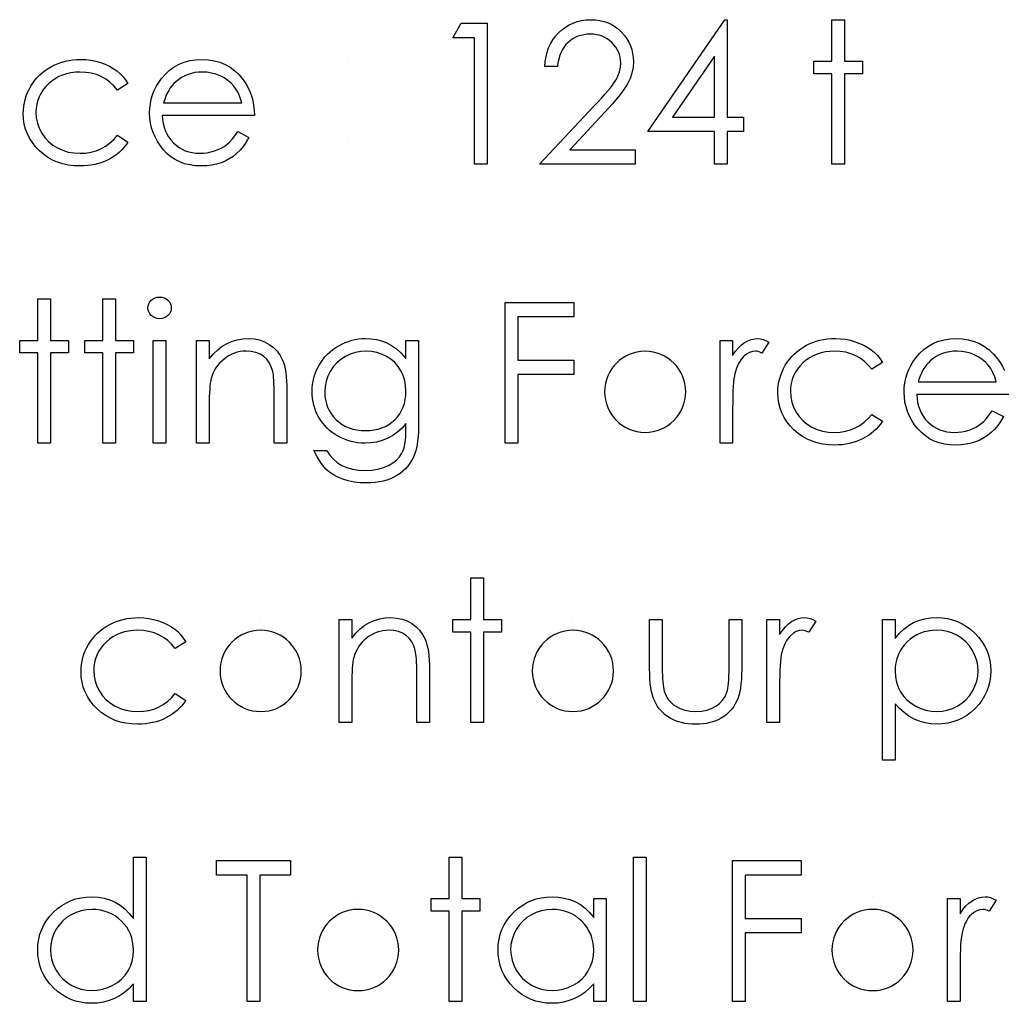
# Model space of a CAD drawing. Header units: inches. Extents: x 0.1 to 87.3, y 0.1 to 33.9.
# Tile 136 of 174: x 49.2 to 50.1, y 24.9 to 25.8. Entities that reach past the tile are written whole.
import ezdxf

# ---------------------------------------------------------------- set-up
doc = ezdxf.new("R2010")
doc.units = ezdxf.units.IN
doc.header["$MEASUREMENT"] = 0

msp = doc.modelspace()

# ---------------------------------------------------------------- linework, layer by layer
at = {"color": 7, "linetype": 'Continuous'}
for p, q in [((49.49916, 25.72549), (49.49916, 25.72549)), ((49.49916, 25.65177), (49.49916, 25.65177)), ((49.76363, 25.47778), (49.76363, 25.47778)), ((49.42228, 25.23008), (49.42228, 25.23008)), ((49.69953, 25.23008), (49.69953, 25.23008)), ((49.50882, 24.98238), (49.50882, 24.98238)), ((49.96555, 24.98238), (49.96555, 24.98238))]:
    msp.add_line(p, q, dxfattribs=at)
at = {"color": 7, "linetype": 'Continuous', "flags": 128}
for points in [[(49.60024, 25.75754), (49.62336, 25.75754), (49.62336, 25.75754), (49.62336, 25.63254), (49.62336, 25.63254), (49.61214, 25.63254), (49.61214, 25.63254), (49.61214, 25.74472), (49.61214, 25.74472), (49.59291, 25.74472), (49.59291, 25.74472), (49.60024, 25.75754)], [(49.68586, 25.71908), (49.67464, 25.71908), (49.67464, 25.71908), (49.67494, 25.72353), (49.67559, 25.72779), (49.67657, 25.73182), (49.67792, 25.73568), (49.6796, 25.73931), (49.68162, 25.74276), (49.684, 25.74599), (49.68673, 25.74902), (49.68971, 25.75178), (49.69289, 25.75416), (49.69622, 25.75616), (49.6997, 25.75781), (49.70338, 25.75909), (49.70722, 25.76002), (49.71122, 25.76057), (49.7154, 25.76074), (49.7154, 25.76074), (49.71951, 25.76057), (49.72344, 25.76004), (49.72715, 25.75919), (49.73068, 25.75799), (49.73398, 25.75641), (49.73709, 25.75451), (49.74002, 25.75228), (49.74272, 25.74967), (49.74518, 25.74684), (49.74728, 25.74389), (49.74908, 25.74081), (49.75056, 25.73763), (49.75169, 25.7343), (49.75251, 25.73084), (49.75299, 25.72729), (49.75316, 25.72358), (49.75316, 25.72358), (49.75284, 25.71837), (49.75186, 25.71334), (49.75026, 25.70848), (49.74798, 25.70378), (49.74653, 25.70137), (49.74478, 25.69874), (49.74272, 25.69591), (49.74037, 25.69291), (49.73769, 25.68965), (49.73473, 25.68622), (49.73145, 25.68259), (49.72787, 25.67874), (49.72787, 25.67874), (49.6966, 25.64536), (49.6966, 25.64536), (49.75477, 25.64536), (49.75477, 25.64536), (49.75477, 25.63254), (49.75477, 25.63254), (49.66983, 25.63254), (49.66983, 25.63254), (49.71831, 25.68427), (49.71831, 25.68427), (49.72184, 25.68798), (49.72504, 25.69143), (49.72792, 25.69464), (49.73048, 25.69759), (49.73271, 25.70032), (49.73463, 25.70277), (49.73621, 25.705), (49.73749, 25.70698), (49.73944, 25.71074), (49.74084, 25.71459), (49.74167, 25.71852), (49.74195, 25.72258), (49.74195, 25.72258), (49.74182, 25.72514), (49.74144, 25.72759), (49.74084, 25.72994), (49.73999, 25.73222), (49.73887, 25.73443), (49.73751, 25.7365), (49.73594, 25.73851), (49.73408, 25.74043), (49.73205, 25.74219), (49.72993, 25.74371), (49.7277, 25.74499), (49.72534, 25.74604), (49.72287, 25.74687), (49.72031, 25.74745), (49.71763, 25.7478), (49.71483, 25.74792), (49.71483, 25.74792), (49.7119, 25.7478), (49.70909, 25.74745), (49.70641, 25.74684), (49.70386, 25.74602), (49.70143, 25.74497), (49.69913, 25.74366), (49.69695, 25.74211), (49.6949, 25.74033), (49.69302, 25.73836), (49.69136, 25.73618), (49.68991, 25.7338), (49.68866, 25.73125), (49.68763, 25.72849), (49.68683, 25.72554), (49.68623, 25.72241), (49.68586, 25.71908)], [(49.83422, 25.76074), (49.8365, 25.76074), (49.8365, 25.76074), (49.8365, 25.6742), (49.8365, 25.6742), (49.85092, 25.6742), (49.85092, 25.6742), (49.85092, 25.66138), (49.85092, 25.66138), (49.8365, 25.66138), (49.8365, 25.66138), (49.8365, 25.63254), (49.8365, 25.63254), (49.82528, 25.63254), (49.82528, 25.63254), (49.82528, 25.66138), (49.82528, 25.66138), (49.76598, 25.66138), (49.76598, 25.66138), (49.83422, 25.76074)], [(49.92945, 25.76074), (49.94066, 25.76074), (49.94066, 25.76074), (49.94066, 25.72388), (49.94066, 25.72388), (49.95669, 25.72388), (49.95669, 25.72388), (49.95669, 25.71267), (49.95669, 25.71267), (49.94066, 25.71267), (49.94066, 25.71267), (49.94066, 25.63254), (49.94066, 25.63254), (49.92945, 25.63254), (49.92945, 25.63254), (49.92945, 25.71267), (49.92945, 25.71267), (49.91342, 25.71267), (49.91342, 25.71267), (49.91342, 25.72388), (49.91342, 25.72388), (49.92945, 25.72388), (49.92945, 25.72388), (49.92945, 25.76074)], [(49.82528, 25.6742), (49.82528, 25.72849), (49.82528, 25.72849), (49.78802, 25.6742), (49.78802, 25.6742), (49.82528, 25.6742)], [(49.30445, 25.70408), (49.29506, 25.69824), (49.29506, 25.69824), (49.29188, 25.702), (49.28839, 25.70525), (49.28466, 25.70801), (49.28066, 25.71026), (49.27635, 25.71201), (49.27177, 25.71327), (49.26694, 25.71402), (49.2618, 25.71427), (49.2618, 25.71427), (49.2577, 25.71409), (49.25374, 25.71362), (49.24998, 25.71279), (49.2464, 25.71166), (49.243, 25.71019), (49.23977, 25.70838), (49.23671, 25.70628), (49.23383, 25.70383), (49.23123, 25.70115), (49.22897, 25.69832), (49.22705, 25.69536), (49.22549, 25.69226), (49.22427, 25.68903), (49.22342, 25.68565), (49.22289, 25.68212), (49.22271, 25.67846), (49.22271, 25.67846), (49.22304, 25.67368), (49.22399, 25.66905), (49.22559, 25.66454), (49.22782, 25.66018), (49.23063, 25.65615), (49.23391, 25.65257), (49.23764, 25.64949), (49.24187, 25.64689), (49.24648, 25.64481), (49.25134, 25.64333), (49.25647, 25.64245), (49.26188, 25.64215), (49.26188, 25.64215), (49.26684, 25.6424), (49.27157, 25.64315), (49.27605, 25.64441), (49.28033, 25.64616), (49.28436, 25.64841), (49.28814, 25.65117), (49.29173, 25.65442), (49.29506, 25.65818), (49.29506, 25.65818), (49.30445, 25.65202), (49.30445, 25.65202), (49.30274, 25.64959), (49.30089, 25.64729), (49.29889, 25.64513), (49.29676, 25.64313), (49.2945, 25.64125), (49.29208, 25.63952), (49.28952, 25.63792), (49.28684, 25.63647), (49.28404, 25.63517), (49.28113, 25.63404), (49.27815, 25.63309), (49.27505, 25.63231), (49.27187, 25.63171), (49.26856, 25.63129), (49.26518, 25.63101), (49.2617, 25.63093), (49.2617, 25.63093), (49.25639, 25.63113), (49.25134, 25.63179), (49.2465, 25.63284), (49.2419, 25.63431), (49.23751, 25.63622), (49.23336, 25.63855), (49.22945, 25.6413), (49.22577, 25.64448), (49.22241, 25.64796), (49.21953, 25.65164), (49.21708, 25.65547), (49.21508, 25.65951), (49.2135, 25.66374), (49.2124, 25.66812), (49.21172, 25.6727), (49.2115, 25.67746), (49.2115, 25.67746), (49.2116, 25.68069), (49.21192, 25.68387), (49.21242, 25.687), (49.21317, 25.69005), (49.2141, 25.69306), (49.21525, 25.69601), (49.21661, 25.69889), (49.21816, 25.70172), (49.21991, 25.70445), (49.22181, 25.70701), (49.22387, 25.70944), (49.2261, 25.71169), (49.22845, 25.71379), (49.23098, 25.71575), (49.23368, 25.71755), (49.23651, 25.7192), (49.23947, 25.72068), (49.24252, 25.72196), (49.24565, 25.72303), (49.24888, 25.72391), (49.25219, 25.72461), (49.25557, 25.72509), (49.25905, 25.72539), (49.26263, 25.72549), (49.26263, 25.72549), (49.26711, 25.72531), (49.27154, 25.72478), (49.27587, 25.72393), (49.28013, 25.72271), (49.28419, 25.7212), (49.28794, 25.7195), (49.29135, 25.71757), (49.29445, 25.71544), (49.29728, 25.71307), (49.29989, 25.71039), (49.30229, 25.70738), (49.30445, 25.70408)], [(49.40185, 25.66138), (49.41182, 25.65615), (49.41182, 25.65615), (49.40936, 25.65197), (49.40673, 25.64821), (49.40393, 25.64486), (49.40092, 25.64195), (49.39774, 25.63942), (49.39439, 25.63722), (49.39081, 25.63532), (49.38705, 25.63374), (49.38307, 25.63251), (49.37884, 25.63164), (49.37436, 25.63111), (49.36962, 25.63093), (49.36962, 25.63093), (49.36437, 25.63116), (49.35941, 25.63184), (49.35475, 25.63296), (49.35037, 25.63454), (49.34631, 25.63657), (49.34253, 25.63905), (49.33903, 25.64198), (49.33585, 25.64536), (49.33299, 25.64901), (49.33051, 25.65279), (49.32843, 25.6567), (49.32673, 25.66073), (49.32538, 25.66486), (49.32443, 25.6691), (49.32388, 25.67348), (49.32368, 25.67796), (49.32368, 25.67796), (49.32385, 25.68217), (49.32433, 25.68627), (49.32515, 25.69025), (49.32631, 25.69414), (49.32778, 25.69789), (49.32959, 25.70152), (49.33174, 25.70505), (49.33419, 25.70846), (49.33419, 25.70846), (49.33767, 25.71244), (49.34143, 25.71592), (49.34546, 25.71883), (49.34979, 25.72123), (49.3544, 25.72308), (49.35928, 25.72443), (49.36444, 25.72521), (49.3699, 25.72549), (49.3699, 25.72549), (49.37551, 25.72521), (49.38084, 25.72436), (49.38588, 25.72296), (49.39061, 25.721), (49.39507, 25.71847), (49.39922, 25.71537), (49.4031, 25.71171), (49.40668, 25.70751), (49.40668, 25.70751), (49.40899, 25.70423), (49.41097, 25.70077), (49.41267, 25.69709), (49.41405, 25.69323), (49.41515, 25.68918), (49.41595, 25.68492), (49.41642, 25.68046), (49.41663, 25.67581), (49.41663, 25.67581), (49.33489, 25.67581), (49.33489, 25.67581), (49.33512, 25.6722), (49.33562, 25.66875), (49.33642, 25.66546), (49.33752, 25.66236), (49.33888, 25.65943), (49.34053, 25.65665), (49.34248, 25.65405), (49.34471, 25.65159), (49.34716, 25.64939), (49.34974, 25.64746), (49.35247, 25.64583), (49.35535, 25.64451), (49.35836, 25.64348), (49.36151, 25.64275), (49.36479, 25.6423), (49.36822, 25.64215), (49.36822, 25.64215), (49.37158, 25.64228), (49.37486, 25.64268), (49.37811, 25.64335), (49.38132, 25.64428), (49.3844, 25.64543), (49.38723, 25.64678), (49.38981, 25.64829), (49.39216, 25.64996), (49.39444, 25.65199), (49.39682, 25.6546), (49.3993, 25.6577), (49.40185, 25.66138)], [(49.40541, 25.68702), (49.40408, 25.69146), (49.40245, 25.69541), (49.40057, 25.69889), (49.39842, 25.7019), (49.39597, 25.70455), (49.39311, 25.70693), (49.38991, 25.70903), (49.38633, 25.71086), (49.38252, 25.71236), (49.37859, 25.71342), (49.37458, 25.71407), (49.37048, 25.71427), (49.37048, 25.71427), (49.36712, 25.71414), (49.36387, 25.71374), (49.36074, 25.71307), (49.35776, 25.71214), (49.35485, 25.71091), (49.3521, 25.70946), (49.34947, 25.70771), (49.34694, 25.7057), (49.34694, 25.7057), (49.34519, 25.70405), (49.34356, 25.7022), (49.34203, 25.70017), (49.34063, 25.69794), (49.33933, 25.69549), (49.33812, 25.69286), (49.33705, 25.69005), (49.33607, 25.68702), (49.33607, 25.68702), (49.40541, 25.68702)], [(49.22432, 25.51304), (49.23554, 25.51304), (49.23554, 25.51304), (49.23554, 25.47618), (49.23554, 25.47618), (49.25156, 25.47618), (49.25156, 25.47618), (49.25156, 25.46496), (49.25156, 25.46496), (49.23554, 25.46496), (49.23554, 25.46496), (49.23554, 25.38483), (49.23554, 25.38483), (49.22432, 25.38483), (49.22432, 25.38483), (49.22432, 25.46496), (49.22432, 25.46496), (49.20829, 25.46496), (49.20829, 25.46496), (49.20829, 25.47618), (49.20829, 25.47618), (49.22432, 25.47618), (49.22432, 25.47618), (49.22432, 25.51304)], [(49.28201, 25.51304), (49.29323, 25.51304), (49.29323, 25.51304), (49.29323, 25.47618), (49.29323, 25.47618), (49.30925, 25.47618), (49.30925, 25.47618), (49.30925, 25.46496), (49.30925, 25.46496), (49.29323, 25.46496), (49.29323, 25.46496), (49.29323, 25.38483), (49.29323, 25.38483), (49.28201, 25.38483), (49.28201, 25.38483), (49.28201, 25.46496), (49.28201, 25.46496), (49.26598, 25.46496), (49.26598, 25.46496), (49.26598, 25.47618), (49.26598, 25.47618), (49.28201, 25.47618), (49.28201, 25.47618), (49.28201, 25.51304)], [(49.33244, 25.51464), (49.33452, 25.51447), (49.33645, 25.51394), (49.33822, 25.51304), (49.33983, 25.51181), (49.34118, 25.51033), (49.34213, 25.50868), (49.34271, 25.5069), (49.34291, 25.50498), (49.34291, 25.50498), (49.34271, 25.5031), (49.34213, 25.50135), (49.34118, 25.49972), (49.33983, 25.49824), (49.33822, 25.49701), (49.33645, 25.49611), (49.33452, 25.49559), (49.33244, 25.49541), (49.33244, 25.49541), (49.33039, 25.49559), (49.32851, 25.49611), (49.32673, 25.49701), (49.32513, 25.49824), (49.3238, 25.49972), (49.32285, 25.50135), (49.32227, 25.5031), (49.32207, 25.50498), (49.32207, 25.50498), (49.32227, 25.5069), (49.32285, 25.50868), (49.3238, 25.51033), (49.32513, 25.51181), (49.32673, 25.51304), (49.32851, 25.51394), (49.33039, 25.51447), (49.33244, 25.51464)], [(49.63938, 25.50983), (49.70028, 25.50983), (49.70028, 25.50983), (49.70028, 25.49701), (49.70028, 25.49701), (49.6506, 25.49701), (49.6506, 25.49701), (49.6506, 25.45855), (49.6506, 25.45855), (49.70028, 25.45855), (49.70028, 25.45855), (49.70028, 25.44573), (49.70028, 25.44573), (49.6506, 25.44573), (49.6506, 25.44573), (49.6506, 25.38483), (49.6506, 25.38483), (49.63938, 25.38483), (49.63938, 25.38483), (49.63938, 25.50983)], [(49.32688, 25.47618), (49.3381, 25.47618), (49.3381, 25.47618), (49.3381, 25.38483), (49.3381, 25.38483), (49.32688, 25.38483), (49.32688, 25.38483), (49.32688, 25.47618)], [(49.36534, 25.47618), (49.37656, 25.47618), (49.37656, 25.47618), (49.37656, 25.4597), (49.37656, 25.4597), (49.38024, 25.46411), (49.3841, 25.46789), (49.38815, 25.471), (49.39241, 25.47348), (49.39684, 25.47535), (49.40148, 25.47671), (49.40631, 25.47751), (49.41132, 25.47778), (49.41132, 25.47778), (49.41637, 25.47746), (49.42113, 25.47651), (49.42559, 25.47488), (49.42975, 25.47262), (49.4335, 25.46982), (49.43676, 25.46656), (49.43946, 25.46286), (49.44164, 25.4587), (49.44254, 25.45637), (49.44332, 25.45372), (49.44397, 25.45079), (49.44452, 25.44753), (49.44492, 25.44398), (49.44522, 25.44012), (49.44542, 25.43594), (49.44547, 25.43148), (49.44547, 25.43148), (49.44547, 25.38483), (49.44547, 25.38483), (49.43425, 25.38483), (49.43425, 25.38483), (49.43425, 25.4278), (49.43425, 25.4278), (49.43423, 25.43153), (49.43418, 25.43494), (49.43408, 25.43802), (49.43393, 25.4408), (49.43373, 25.44323), (49.4335, 25.44533), (49.43323, 25.44713), (49.43293, 25.44859), (49.43293, 25.44859), (49.43165, 25.45279), (49.42987, 25.45645), (49.42762, 25.45953), (49.42489, 25.46206), (49.42168, 25.46404), (49.41803, 25.46544), (49.41392, 25.46629), (49.40936, 25.46656), (49.40936, 25.46656), (49.40666, 25.46646), (49.40403, 25.46614), (49.40145, 25.46559), (49.39897, 25.46484), (49.39654, 25.46384), (49.39419, 25.46266), (49.39191, 25.46123), (49.38971, 25.4596), (49.38763, 25.4578), (49.38575, 25.45592), (49.38405, 25.45392), (49.38252, 25.45182), (49.38119, 25.44961), (49.38004, 25.44731), (49.37906, 25.44488), (49.37829, 25.44238), (49.37829, 25.44238), (49.37789, 25.44052), (49.37754, 25.43832), (49.37724, 25.43579), (49.37699, 25.43289), (49.37681, 25.42966), (49.37666, 25.42607), (49.37659, 25.42214), (49.37656, 25.41786), (49.37656, 25.41786), (49.37656, 25.38483), (49.37656, 25.38483), (49.36534, 25.38483), (49.36534, 25.38483), (49.36534, 25.47618)], [(49.55124, 25.47618), (49.56246, 25.47618), (49.56246, 25.47618), (49.56246, 25.40369), (49.56246, 25.40369), (49.56241, 25.39906), (49.56226, 25.39475), (49.56198, 25.39077), (49.56163, 25.38711), (49.56116, 25.38376), (49.56058, 25.38075), (49.5599, 25.37805), (49.55913, 25.37567), (49.55913, 25.37567), (49.55788, 25.37261), (49.55642, 25.36976), (49.55477, 25.36708), (49.55289, 25.36458), (49.55079, 25.36225), (49.54851, 25.36009), (49.54601, 25.35812), (49.54328, 25.35634), (49.5404, 25.35476), (49.53737, 25.35338), (49.53419, 25.35221), (49.53086, 25.35128), (49.5274, 25.35053), (49.5238, 25.35), (49.52004, 25.34968), (49.51616, 25.34958), (49.51616, 25.34958), (49.5105, 25.34978), (49.50514, 25.35043), (49.50006, 25.35146), (49.49528, 25.35293), (49.49087, 25.35476), (49.48689, 25.35686), (49.48336, 25.35924), (49.48023, 25.36192), (49.47737, 25.36508), (49.47464, 25.36886), (49.47201, 25.37332), (49.46951, 25.37842), (49.46951, 25.37842), (49.48073, 25.37842), (49.48073, 25.37842), (49.48356, 25.37422), (49.48679, 25.37061), (49.49039, 25.36756), (49.49437, 25.3651), (49.49881, 25.36322), (49.50374, 25.36187), (49.50915, 25.36107), (49.51508, 25.3608), (49.51508, 25.3608), (49.52094, 25.36107), (49.52633, 25.36187), (49.53123, 25.36322), (49.53567, 25.3651), (49.53957, 25.36741), (49.54288, 25.36998), (49.54556, 25.37284), (49.54766, 25.37597), (49.54851, 25.37775), (49.54924, 25.37978), (49.54984, 25.38208), (49.55034, 25.38466), (49.55074, 25.38749), (49.55102, 25.39059), (49.55119, 25.39397), (49.55124, 25.3976), (49.55124, 25.3976), (49.55124, 25.40234), (49.55124, 25.40234), (49.54773, 25.39836), (49.54388, 25.39485), (49.53965, 25.39184), (49.53504, 25.38934), (49.53018, 25.38736), (49.52517, 25.38596), (49.52004, 25.38511), (49.51473, 25.38483), (49.51473, 25.38483), (49.5116, 25.38493), (49.50852, 25.38523), (49.50549, 25.38571), (49.50251, 25.38639), (49.49958, 25.38726), (49.4967, 25.38834), (49.49385, 25.38959), (49.49107, 25.39104), (49.48839, 25.39267), (49.48586, 25.39442), (49.48348, 25.3963), (49.48125, 25.39833), (49.4792, 25.40048), (49.4773, 25.40276), (49.47554, 25.40519), (49.47394, 25.40775), (49.47254, 25.4104), (49.47131, 25.41313), (49.47026, 25.41591), (49.46941, 25.41876), (49.46876, 25.42167), (49.46828, 25.42465), (49.46801, 25.4277), (49.46791, 25.43081), (49.46791, 25.43081), (49.46801, 25.43391), (49.46831, 25.43699), (49.46878, 25.44), (49.46948, 25.44295), (49.47036, 25.44586), (49.47144, 25.44871), (49.47271, 25.45149), (49.47419, 25.45424), (49.47584, 25.4569), (49.47765, 25.4594), (49.4796, 25.46176), (49.4817, 25.46399), (49.48396, 25.46606), (49.48636, 25.46799), (49.48892, 25.46979), (49.49162, 25.47145), (49.49442, 25.47292), (49.49725, 25.47423), (49.50013, 25.4753), (49.50304, 25.4762), (49.50599, 25.47688), (49.509, 25.47738), (49.51203, 25.47768), (49.51508, 25.47778), (49.51508, 25.47778), (49.52012, 25.47753), (49.52497, 25.47681), (49.52966, 25.4756), (49.53416, 25.4739), (49.53855, 25.4716), (49.54288, 25.46854), (49.54708, 25.46474), (49.55124, 25.4602), (49.55124, 25.4602), (49.55124, 25.47618)], [(49.83009, 25.47618), (49.8413, 25.47618), (49.8413, 25.47618), (49.8413, 25.46273), (49.8413, 25.46273), (49.84386, 25.46644), (49.84649, 25.46959), (49.84917, 25.47217), (49.85192, 25.47423), (49.85475, 25.47578), (49.85766, 25.47691), (49.86059, 25.47756), (49.86359, 25.47778), (49.86359, 25.47778), (49.86592, 25.47758), (49.86832, 25.47701), (49.8708, 25.47603), (49.87336, 25.47465), (49.87336, 25.47465), (49.8672, 25.46494), (49.8672, 25.46494), (49.86557, 25.46564), (49.86407, 25.46616), (49.86269, 25.46646), (49.86146, 25.46656), (49.86146, 25.46656), (49.85878, 25.46626), (49.85613, 25.46536), (49.85355, 25.46386), (49.851, 25.46176), (49.84977, 25.46048), (49.84862, 25.45903), (49.84756, 25.45742), (49.84656, 25.45565), (49.84564, 25.45369), (49.84479, 25.45159), (49.84401, 25.44931), (49.84331, 25.44688), (49.84331, 25.44688), (49.84283, 25.4447), (49.84243, 25.44203), (49.84208, 25.43885), (49.84181, 25.43516), (49.84158, 25.43101), (49.84143, 25.42635), (49.84133, 25.42119), (49.8413, 25.41553), (49.8413, 25.41553), (49.8413, 25.38483), (49.8413, 25.38483), (49.83009, 25.38483), (49.83009, 25.38483), (49.83009, 25.47618)], [(49.97432, 25.45637), (49.96493, 25.45054), (49.96493, 25.45054), (49.96175, 25.45429), (49.95827, 25.45755), (49.95454, 25.4603), (49.95053, 25.46256), (49.94622, 25.46431), (49.94164, 25.46556), (49.93681, 25.46631), (49.93167, 25.46656), (49.93167, 25.46656), (49.92757, 25.46639), (49.92361, 25.46591), (49.91986, 25.46509), (49.91627, 25.46396), (49.91287, 25.46248), (49.90964, 25.46068), (49.90658, 25.45858), (49.9037, 25.45612), (49.9011, 25.45344), (49.89885, 25.45061), (49.89692, 25.44766), (49.89537, 25.44455), (49.89414, 25.44132), (49.89329, 25.43794), (49.89276, 25.43441), (49.89259, 25.43076), (49.89259, 25.43076), (49.89291, 25.42597), (49.89386, 25.42134), (49.89547, 25.41683), (49.89769, 25.41248), (49.9005, 25.40845), (49.90378, 25.40487), (49.90751, 25.40179), (49.91174, 25.39918), (49.91635, 25.3971), (49.92121, 25.39563), (49.92634, 25.39475), (49.93175, 25.39445), (49.93175, 25.39445), (49.93671, 25.3947), (49.94144, 25.39545), (49.94592, 25.3967), (49.9502, 25.39846), (49.95424, 25.40071), (49.95802, 25.40346), (49.9616, 25.40672), (49.96493, 25.41047), (49.96493, 25.41047), (49.97432, 25.40431), (49.97432, 25.40431), (49.97261, 25.40189), (49.97076, 25.39958), (49.96876, 25.39743), (49.96663, 25.39543), (49.96438, 25.39355), (49.96195, 25.39182), (49.95939, 25.39022), (49.95671, 25.38876), (49.95391, 25.38746), (49.95101, 25.38634), (49.94803, 25.38538), (49.94492, 25.38461), (49.94174, 25.38401), (49.93843, 25.38358), (49.93505, 25.38331), (49.93157, 25.38323), (49.93157, 25.38323), (49.92627, 25.38343), (49.92121, 25.38408), (49.91637, 25.38513), (49.91177, 25.38661), (49.90739, 25.38851), (49.90323, 25.39084), (49.89932, 25.3936), (49.89564, 25.39678), (49.89229, 25.40026), (49.88941, 25.40394), (49.88695, 25.40777), (49.88495, 25.4118), (49.88337, 25.41603), (49.88227, 25.42042), (49.88159, 25.425), (49.88137, 25.42976), (49.88137, 25.42976), (49.88147, 25.43299), (49.88179, 25.43617), (49.8823, 25.4393), (49.88305, 25.44235), (49.88397, 25.44536), (49.88512, 25.44831), (49.88648, 25.45119), (49.88803, 25.45402), (49.88978, 25.45675), (49.89169, 25.4593), (49.89374, 25.46173), (49.89597, 25.46399), (49.89832, 25.46609), (49.90085, 25.46804), (49.90355, 25.46984), (49.90638, 25.4715), (49.90934, 25.47297), (49.91239, 25.47425), (49.91552, 25.47533), (49.91875, 25.4762), (49.92206, 25.47691), (49.92544, 25.47738), (49.92892, 25.47768), (49.9325, 25.47778), (49.9325, 25.47778), (49.93698, 25.47761), (49.94141, 25.47708), (49.94575, 25.47623), (49.95, 25.475), (49.95406, 25.4735), (49.95782, 25.4718), (49.96122, 25.46987), (49.96433, 25.46774), (49.96716, 25.46536), (49.96976, 25.46268), (49.97216, 25.45968), (49.97432, 25.45637)], [(50.07172, 25.41368), (50.08169, 25.40845), (50.08169, 25.40845), (50.07924, 25.40426), (50.07661, 25.40051), (50.0738, 25.39715), (50.0708, 25.39425), (50.06762, 25.39172), (50.06426, 25.38952), (50.06068, 25.38761), (50.05692, 25.38604), (50.05294, 25.38481), (50.04871, 25.38393), (50.04423, 25.38341), (50.0395, 25.38323), (50.0395, 25.38323), (50.03424, 25.38346), (50.02928, 25.38413), (50.02462, 25.38526), (50.02024, 25.38684), (50.01618, 25.38887), (50.0124, 25.39134), (50.0089, 25.39427), (50.00572, 25.39765), (50.00286, 25.40131), (50.00038, 25.40509), (49.99831, 25.409), (49.9966, 25.41303), (49.99525, 25.41716), (49.9943, 25.42139), (49.99375, 25.42577), (49.99355, 25.43026), (49.99355, 25.43026), (49.99372, 25.43446), (49.9942, 25.43857), (49.99503, 25.44255), (49.99618, 25.44643), (49.99765, 25.45019), (49.99946, 25.45382), (50.00161, 25.45735), (50.00406, 25.46076), (50.00406, 25.46076), (50.00755, 25.46474), (50.0113, 25.46822), (50.01533, 25.47112), (50.01966, 25.47353), (50.02427, 25.47538), (50.02916, 25.47673), (50.03431, 25.47751), (50.03977, 25.47778), (50.03977, 25.47778), (50.04538, 25.47751), (50.05071, 25.47666), (50.05575, 25.47525), (50.06048, 25.4733), (50.06494, 25.47077), (50.06909, 25.46767), (50.07298, 25.46401), (50.07656, 25.4598), (50.07656, 25.4598), (50.07886, 25.45652), (50.08084, 25.45307), (50.08254, 25.44939)], [(49.51598, 25.46656), (49.51108, 25.46626), (49.50634, 25.46536), (49.50181, 25.46389), (49.49743, 25.46178), (49.49337, 25.45918), (49.48979, 25.4561), (49.48666, 25.45257), (49.48398, 25.44859), (49.48185, 25.44428), (49.48035, 25.43982), (49.47943, 25.43516), (49.47913, 25.43036), (49.47913, 25.43036), (49.47928, 25.42673), (49.47975, 25.42325), (49.48055, 25.41991), (49.48165, 25.41678), (49.48306, 25.41378), (49.48478, 25.41095), (49.48684, 25.40827), (49.48919, 25.40577), (49.4918, 25.40349), (49.4946, 25.40151), (49.4976, 25.39986), (49.50076, 25.39848), (49.50412, 25.39743), (49.50767, 25.39665), (49.5114, 25.3962), (49.51531, 25.39605), (49.51531, 25.39605), (49.51926, 25.3962), (49.52302, 25.39665), (49.52658, 25.3974), (49.52993, 25.39846), (49.53309, 25.39981), (49.53604, 25.40149), (49.53882, 25.40344), (49.54137, 25.40569), (49.54368, 25.4082), (49.54568, 25.4109), (49.54738, 25.41378), (49.54879, 25.41683), (49.54986, 25.42009), (49.55061, 25.42355), (49.55109, 25.42718), (49.55124, 25.43101), (49.55124, 25.43101), (49.55097, 25.43599), (49.55011, 25.44067), (49.54869, 25.44511), (49.54671, 25.44924), (49.5442, 25.45304), (49.54122, 25.45642), (49.53779, 25.45938), (49.53386, 25.46191), (49.52963, 25.46394), (49.52525, 25.46541), (49.52069, 25.46626), (49.51598, 25.46656)], [(50.07528, 25.43932), (50.07395, 25.44375), (50.07232, 25.44771), (50.07045, 25.45119), (50.06829, 25.45419), (50.06584, 25.45685), (50.06298, 25.45923), (50.05978, 25.46133), (50.0562, 25.46316), (50.05239, 25.46466), (50.04846, 25.46571), (50.04445, 25.46636), (50.04035, 25.46656), (50.04035, 25.46656), (50.03699, 25.46644), (50.03374, 25.46604), (50.03061, 25.46536), (50.02763, 25.46444), (50.02472, 25.46321), (50.02197, 25.46176), (50.01934, 25.46), (50.01681, 25.458), (50.01681, 25.458), (50.01506, 25.45635), (50.01343, 25.4545), (50.0119, 25.45247), (50.0105, 25.45024), (50.0092, 25.44778), (50.008, 25.44516), (50.00692, 25.44235), (50.00594, 25.43932), (50.00594, 25.43932), (50.07528, 25.43932)], [(50.0865, 25.4281), (50.00477, 25.4281), (50.00477, 25.4281), (50.00499, 25.4245), (50.00549, 25.42104), (50.00629, 25.41776), (50.0074, 25.41466), (50.00875, 25.41173), (50.0104, 25.40895), (50.01235, 25.40634), (50.01458, 25.40389), (50.01704, 25.40169), (50.01961, 25.39976), (50.02234, 25.39813), (50.02522, 25.3968), (50.02823, 25.39578), (50.03138, 25.39505), (50.03466, 25.3946), (50.03809, 25.39445), (50.03809, 25.39445), (50.04145, 25.39457), (50.04473, 25.39497), (50.04799, 25.39565), (50.05119, 25.39658), (50.05427, 25.39773), (50.0571, 25.39908), (50.05968, 25.40058), (50.06203, 25.40226), (50.06431, 25.40429), (50.06669, 25.40689), (50.06917, 25.41), (50.07172, 25.41368)], [(49.60893, 25.26534), (49.62015, 25.26534), (49.62015, 25.26534), (49.62015, 25.22848), (49.62015, 25.22848), (49.63618, 25.22848), (49.63618, 25.22848), (49.63618, 25.21726), (49.63618, 25.21726), (49.62015, 25.21726), (49.62015, 25.21726), (49.62015, 25.13713), (49.62015, 25.13713), (49.60893, 25.13713), (49.60893, 25.13713), (49.60893, 25.21726), (49.60893, 25.21726), (49.59291, 25.21726), (49.59291, 25.21726), (49.59291, 25.22848), (49.59291, 25.22848), (49.60893, 25.22848), (49.60893, 25.22848), (49.60893, 25.26534)], [(49.35573, 25.20867), (49.34634, 25.20284), (49.34634, 25.20284), (49.34316, 25.20659), (49.33968, 25.20985), (49.33595, 25.2126), (49.33194, 25.21485), (49.32763, 25.21661), (49.32305, 25.21786), (49.31822, 25.21861), (49.31308, 25.21886), (49.31308, 25.21886), (49.30898, 25.21869), (49.30502, 25.21821), (49.30127, 25.21738), (49.29768, 25.21626), (49.29428, 25.21478), (49.29105, 25.21298), (49.28799, 25.21087), (49.28511, 25.20842), (49.28251, 25.20574), (49.28026, 25.20291), (49.27833, 25.19996), (49.27678, 25.19685), (49.27555, 25.19362), (49.2747, 25.19024), (49.27417, 25.18671), (49.274, 25.18305), (49.274, 25.18305), (49.27432, 25.17827), (49.27527, 25.17364), (49.27688, 25.16913), (49.27911, 25.16477), (49.28191, 25.16074), (49.28519, 25.15716), (49.28892, 25.15408), (49.29315, 25.15148), (49.29776, 25.1494), (49.30262, 25.14792), (49.30775, 25.14705), (49.31316, 25.14675), (49.31316, 25.14675), (49.31812, 25.147), (49.32285, 25.14775), (49.32733, 25.149), (49.33161, 25.15075), (49.33565, 25.15301), (49.33943, 25.15576), (49.34301, 25.15902), (49.34634, 25.16277), (49.34634, 25.16277), (49.35573, 25.15661), (49.35573, 25.15661), (49.35402, 25.15418), (49.35217, 25.15188), (49.35017, 25.14973), (49.34804, 25.14772), (49.34579, 25.14584), (49.34336, 25.14412), (49.3408, 25.14251), (49.33812, 25.14106), (49.33532, 25.13976), (49.33242, 25.13863), (49.32944, 25.13768), (49.32633, 25.1369), (49.32315, 25.1363), (49.31985, 25.13588), (49.31646, 25.1356), (49.31298, 25.13553), (49.31298, 25.13553), (49.30768, 25.13573), (49.30262, 25.13638), (49.29778, 25.13743), (49.29318, 25.13891), (49.2888, 25.14081), (49.28464, 25.14314), (49.28073, 25.14589), (49.27705, 25.14907), (49.2737, 25.15255), (49.27082, 25.15624), (49.26836, 25.16007), (49.26636, 25.1641), (49.26478, 25.16833), (49.26368, 25.17271), (49.263, 25.17729), (49.26278, 25.18205), (49.26278, 25.18205), (49.26288, 25.18528), (49.2632, 25.18846), (49.26371, 25.19159), (49.26446, 25.19465), (49.26538, 25.19765), (49.26653, 25.20061), (49.26789, 25.20349), (49.26944, 25.20632), (49.27119, 25.20905), (49.2731, 25.2116), (49.27515, 25.21403), (49.27738, 25.21628), (49.27973, 25.21839), (49.28226, 25.22034), (49.28496, 25.22214), (49.28779, 25.22379), (49.29075, 25.22527), (49.2938, 25.22655), (49.29693, 25.22763), (49.30016, 25.2285), (49.30347, 25.2292), (49.30685, 25.22968), (49.31033, 25.22998), (49.31391, 25.23008), (49.31391, 25.23008), (49.31839, 25.2299), (49.32282, 25.22938), (49.32716, 25.22853), (49.33141, 25.2273), (49.33547, 25.2258), (49.33923, 25.22409), (49.34263, 25.22217), (49.34574, 25.22004), (49.34857, 25.21766), (49.35117, 25.21498), (49.35357, 25.21198), (49.35573, 25.20867)], [(49.49195, 25.22848), (49.50316, 25.22848), (49.50316, 25.22848), (49.50316, 25.212), (49.50316, 25.212), (49.50684, 25.21641), (49.5107, 25.22019), (49.51476, 25.22329), (49.51901, 25.22577), (49.52345, 25.22765), (49.52808, 25.229), (49.53291, 25.2298), (49.53792, 25.23008), (49.53792, 25.23008), (49.54298, 25.22975), (49.54773, 25.2288), (49.55219, 25.22717), (49.55635, 25.22492), (49.5601, 25.22212), (49.56336, 25.21886), (49.56606, 25.21516), (49.56824, 25.211), (49.56914, 25.20867), (49.56992, 25.20602), (49.57057, 25.20309), (49.57112, 25.19983), (49.57152, 25.19627), (49.57182, 25.19242), (49.57202, 25.18824), (49.57207, 25.18378), (49.57207, 25.18378), (49.57207, 25.13713), (49.57207, 25.13713), (49.56086, 25.13713), (49.56086, 25.13713), (49.56086, 25.1801), (49.56086, 25.1801), (49.56083, 25.18383), (49.56078, 25.18724), (49.56068, 25.19032), (49.56053, 25.19309), (49.56033, 25.19552), (49.5601, 25.19763), (49.55983, 25.19943), (49.55953, 25.20088), (49.55953, 25.20088), (49.55825, 25.20509), (49.55647, 25.20874), (49.55422, 25.21182), (49.55149, 25.21435), (49.54829, 25.21633), (49.54463, 25.21773), (49.54052, 25.21859), (49.53597, 25.21886), (49.53597, 25.21886), (49.53326, 25.21876), (49.53063, 25.21844), (49.52805, 25.21788), (49.52557, 25.21713), (49.52315, 25.21613), (49.52079, 25.21495), (49.51851, 25.21353), (49.51631, 25.2119), (49.51423, 25.2101), (49.51235, 25.20822), (49.51065, 25.20622), (49.50912, 25.20411), (49.5078, 25.20191), (49.50664, 25.19961), (49.50567, 25.19718), (49.50489, 25.19467), (49.50489, 25.19467), (49.50449, 25.19282), (49.50414, 25.19062), (49.50384, 25.18809), (49.50359, 25.18518), (49.50341, 25.18195), (49.50326, 25.17837), (49.50319, 25.17444), (49.50316, 25.17016), (49.50316, 25.17016), (49.50316, 25.13713), (49.50316, 25.13713), (49.49195, 25.13713), (49.49195, 25.13713), (49.49195, 25.22848)], [(49.87175, 25.22848), (49.88297, 25.22848), (49.88297, 25.22848), (49.88297, 25.21503), (49.88297, 25.21503), (49.88553, 25.21874), (49.88815, 25.22189), (49.89083, 25.22447), (49.89359, 25.22652), (49.89642, 25.22808), (49.89932, 25.2292), (49.90225, 25.22985), (49.90526, 25.23008), (49.90526, 25.23008), (49.90759, 25.22988), (49.90999, 25.2293), (49.91247, 25.22833), (49.91502, 25.22695), (49.91502, 25.22695), (49.90886, 25.21723), (49.90886, 25.21723), (49.90724, 25.21793), (49.90573, 25.21846), (49.90436, 25.21876), (49.90313, 25.21886), (49.90313, 25.21886), (49.90045, 25.21856), (49.89779, 25.21766), (49.89522, 25.21616), (49.89266, 25.21405), (49.89143, 25.21278), (49.89028, 25.21132), (49.88923, 25.20972), (49.88823, 25.20794), (49.8873, 25.20599), (49.88645, 25.20389), (49.88568, 25.20161), (49.88497, 25.19918), (49.88497, 25.19918), (49.8845, 25.197), (49.8841, 25.19432), (49.88375, 25.19114), (49.88347, 25.18746), (49.88325, 25.1833), (49.8831, 25.17865), (49.883, 25.17349), (49.88297, 25.16783), (49.88297, 25.16783), (49.88297, 25.13713), (49.88297, 25.13713), (49.87175, 25.13713), (49.87175, 25.13713), (49.87175, 25.22848)], [(49.97432, 25.22848), (49.98554, 25.22848), (49.98554, 25.22848), (49.98554, 25.21157), (49.98554, 25.21157), (49.98922, 25.21608), (49.99315, 25.21991), (49.99735, 25.22312), (50.00184, 25.22565), (50.00659, 25.22757), (50.0116, 25.22898), (50.01689, 25.2298), (50.02244, 25.23008), (50.02244, 25.23008), (50.0273, 25.22985), (50.03201, 25.22923), (50.03652, 25.22815), (50.04085, 25.22662), (50.04501, 25.2247), (50.04896, 25.22232), (50.05277, 25.21951), (50.05637, 25.21628), (50.05968, 25.21275), (50.06253, 25.20902), (50.06496, 25.20514), (50.06694, 25.20108), (50.06849, 25.19683), (50.06959, 25.19242), (50.07025, 25.18781), (50.07047, 25.18305), (50.07047, 25.18305), (50.07025, 25.1782), (50.06959, 25.17351), (50.06852, 25.16903), (50.06699, 25.16472), (50.06501, 25.16059), (50.06261, 25.15666), (50.05978, 25.15293), (50.0565, 25.14937), (50.05292, 25.14612), (50.04916, 25.14332), (50.04521, 25.14094), (50.0411, 25.13898), (50.03679, 25.13748), (50.03231, 25.1364), (50.02763, 25.13575), (50.02279, 25.13553), (50.02279, 25.13553), (50.01736, 25.1358), (50.01213, 25.13668), (50.00714, 25.13808), (50.00236, 25.14008), (49.99783, 25.14264), (49.9935, 25.14577), (49.98942, 25.14945), (49.98554, 25.15368), (49.98554, 25.15368), (49.98554, 25.10348), (49.98554, 25.10348), (49.97432, 25.10348), (49.97432, 25.10348), (49.97432, 25.22848)], [(49.76759, 25.22848), (49.7788, 25.22848), (49.7788, 25.22848), (49.7788, 25.18611), (49.7788, 25.18611), (49.77883, 25.18238), (49.7789, 25.17897), (49.77905, 25.17584), (49.77926, 25.17301), (49.77951, 25.17051), (49.77981, 25.16828), (49.78016, 25.16638), (49.78058, 25.16475), (49.78058, 25.16475), (49.78133, 25.16272), (49.78221, 25.16079), (49.78326, 25.15899), (49.78444, 25.15729), (49.78579, 25.15568), (49.78729, 25.15421), (49.78892, 25.15283), (49.79072, 25.15158), (49.79465, 25.14948), (49.79896, 25.14795), (49.80362, 25.14705), (49.80863, 25.14675), (49.80863, 25.14675), (49.81364, 25.14705), (49.81824, 25.14792), (49.82245, 25.1494), (49.82626, 25.15145), (49.82959, 25.15398), (49.83237, 25.15691), (49.83459, 25.16019), (49.83625, 25.16385), (49.83625, 25.16385), (49.83667, 25.16535), (49.83705, 25.1672), (49.83737, 25.16943), (49.83765, 25.17204), (49.83785, 25.17502), (49.83797, 25.17835), (49.83807, 25.18205), (49.8381, 25.18611), (49.8381, 25.18611), (49.8381, 25.22848), (49.8381, 25.22848), (49.84932, 25.22848), (49.84932, 25.22848), (49.84932, 25.18401), (49.84932, 25.18401), (49.84924, 25.17947), (49.84904, 25.17522), (49.84869, 25.17123), (49.84819, 25.16758), (49.84756, 25.16417), (49.84679, 25.16109), (49.84586, 25.15829), (49.84481, 25.15576), (49.84361, 25.15346), (49.84228, 25.15128), (49.84078, 25.14922), (49.83918, 25.1473), (49.8374, 25.14549), (49.8355, 25.14384), (49.83344, 25.14229), (49.83124, 25.14089), (49.82891, 25.13963), (49.82643, 25.13853), (49.8238, 25.13763), (49.82105, 25.13688), (49.81812, 25.13628), (49.81506, 25.13585), (49.81188, 25.1356), (49.80853, 25.13553), (49.80853, 25.13553), (49.8052, 25.1356), (49.80199, 25.13585), (49.79894, 25.13628), (49.79601, 25.13688), (49.79323, 25.13763), (49.7906, 25.13853), (49.78809, 25.13963), (49.78574, 25.14089), (49.78354, 25.14229), (49.78146, 25.14384), (49.77953, 25.14552), (49.77775, 25.14732), (49.77613, 25.14927), (49.77465, 25.15135), (49.7733, 25.15356), (49.77209, 25.15589), (49.77104, 25.15844), (49.77012, 25.16129), (49.76934, 25.16447), (49.76871, 25.16793), (49.76821, 25.17171), (49.76786, 25.17577), (49.76766, 25.18015), (49.76759, 25.18483), (49.76759, 25.18483), (49.76759, 25.22848)], [(50.02234, 25.21886), (50.01854, 25.21871), (50.01488, 25.21821), (50.01138, 25.21741), (50.00802, 25.21626), (50.00482, 25.2148), (50.00179, 25.21303), (49.99888, 25.2109), (49.99615, 25.20847), (49.99367, 25.20579), (49.99152, 25.20296), (49.98969, 25.19996), (49.98819, 25.1968), (49.98704, 25.1935), (49.98621, 25.19001), (49.98571, 25.18638), (49.98554, 25.1826), (49.98554, 25.1826), (49.98584, 25.17765), (49.98671, 25.17296), (49.98819, 25.16851), (49.99027, 25.16432), (49.9929, 25.16049), (49.99605, 25.15706), (49.99971, 25.15406), (50.00386, 25.15148), (50.00835, 25.1494), (50.01295, 25.14792), (50.01766, 25.14705), (50.02252, 25.14675), (50.02252, 25.14675), (50.02728, 25.14705), (50.03188, 25.14795), (50.03637, 25.14942), (50.04067, 25.15153), (50.0447, 25.15416), (50.04831, 25.15726), (50.05147, 25.16084), (50.0542, 25.1649), (50.0564, 25.16926), (50.058, 25.17371), (50.05893, 25.17827), (50.05925, 25.18293), (50.05925, 25.18293), (50.05895, 25.18761), (50.058, 25.19217), (50.05645, 25.19663), (50.05425, 25.20093), (50.05154, 25.20496), (50.04839, 25.20849), (50.04481, 25.21157), (50.0408, 25.21415), (50.03647, 25.21621), (50.03196, 25.21768), (50.02725, 25.21856), (50.02234, 25.21886)], [(49.32047, 25.01763), (49.32047, 24.88943), (49.32047, 24.88943), (49.30925, 24.88943), (49.30925, 24.88943), (49.30925, 24.90523), (49.30925, 24.90523), (49.30537, 24.90102), (49.30129, 24.89741), (49.29693, 24.89441), (49.29238, 24.89201), (49.28759, 24.89018), (49.28261, 24.88888), (49.27738, 24.88807), (49.27194, 24.88782), (49.27194, 24.88782), (49.26711, 24.88805), (49.26245, 24.8887), (49.25797, 24.88978), (49.25366, 24.89128), (49.24956, 24.89323), (49.2456, 24.89561), (49.24185, 24.89842), (49.23826, 24.90167), (49.23498, 24.90523), (49.23215, 24.90896), (49.22978, 24.91289), (49.2278, 24.91702), (49.22627, 24.92133), (49.22519, 24.92581), (49.22454, 24.93049), (49.22432, 24.93535), (49.22432, 24.93535), (49.22454, 24.94011), (49.22519, 24.94472), (49.2263, 24.94912), (49.22785, 24.95338), (49.22983, 24.95744), (49.23223, 24.96132), (49.23508, 24.96505), (49.23839, 24.96858), (49.242, 24.97181), (49.2458, 24.97461), (49.24976, 24.97699), (49.25391, 24.97892), (49.25825, 24.98045), (49.26275, 24.98152), (49.26744, 24.98215), (49.27229, 24.98238), (49.27229, 24.98238), (49.27788, 24.98208), (49.28319, 24.98117), (49.28822, 24.97965), (49.29298, 24.97754), (49.29746, 24.97484), (49.30169, 24.97153), (49.3056, 24.9676), (49.30925, 24.96309), (49.30925, 24.96309), (49.30925, 25.01763), (49.30925, 25.01763), (49.32047, 25.01763)], [(49.38297, 25.00161), (49.38297, 25.01443), (49.38297, 25.01443), (49.44868, 25.01443), (49.44868, 25.01443), (49.44868, 25.00161), (49.44868, 25.00161), (49.42143, 25.00161), (49.42143, 25.00161), (49.42143, 24.88943), (49.42143, 24.88943), (49.41021, 24.88943), (49.41021, 24.88943), (49.41021, 25.00161), (49.41021, 25.00161), (49.38297, 25.00161)], [(49.5897, 25.01763), (49.60092, 25.01763), (49.60092, 25.01763), (49.60092, 24.98077), (49.60092, 24.98077), (49.61695, 24.98077), (49.61695, 24.98077), (49.61695, 24.96956), (49.61695, 24.96956), (49.60092, 24.96956), (49.60092, 24.96956), (49.60092, 24.88943), (49.60092, 24.88943), (49.5897, 24.88943), (49.5897, 24.88943), (49.5897, 24.96956), (49.5897, 24.96956), (49.57368, 24.96956), (49.57368, 24.96956), (49.57368, 24.98077), (49.57368, 24.98077), (49.5897, 24.98077), (49.5897, 24.98077), (49.5897, 25.01763)], [(49.75316, 25.01763), (49.76438, 25.01763), (49.76438, 25.01763), (49.76438, 24.88943), (49.76438, 24.88943), (49.75316, 24.88943), (49.75316, 24.88943), (49.75316, 25.01763)], [(49.8413, 25.01443), (49.9022, 25.01443), (49.9022, 25.01443), (49.9022, 25.00161), (49.9022, 25.00161), (49.85252, 25.00161), (49.85252, 25.00161), (49.85252, 24.96314), (49.85252, 24.96314), (49.9022, 24.96314), (49.9022, 24.96314), (49.9022, 24.95032), (49.9022, 24.95032), (49.85252, 24.95032), (49.85252, 24.95032), (49.85252, 24.88943), (49.85252, 24.88943), (49.8413, 24.88943), (49.8413, 24.88943), (49.8413, 25.01443)], [(49.72912, 24.98077), (49.72913, 24.88943), (49.72913, 24.88943), (49.71791, 24.88943), (49.71791, 24.88943), (49.71791, 24.90523), (49.71791, 24.90523), (49.71403, 24.90102), (49.70994, 24.89741), (49.70559, 24.89441), (49.70103, 24.89201), (49.69625, 24.89018), (49.69126, 24.88888), (49.68603, 24.88807), (49.6806, 24.88782), (49.6806, 24.88782), (49.67576, 24.88805), (49.67111, 24.8887), (49.66663, 24.88978), (49.66232, 24.89128), (49.65821, 24.89323), (49.65426, 24.89561), (49.6505, 24.89842), (49.64692, 24.90167), (49.64364, 24.90523), (49.64081, 24.90896), (49.63843, 24.91289), (49.63645, 24.91702), (49.63492, 24.92133), (49.63385, 24.92581), (49.6332, 24.93049), (49.63297, 24.93535), (49.63297, 24.93535), (49.6332, 24.94011), (49.63385, 24.94472), (49.63495, 24.94912), (49.6365, 24.95338), (49.63848, 24.95744), (49.64088, 24.96132), (49.64374, 24.96505), (49.64704, 24.96858), (49.65065, 24.97181), (49.65446, 24.97461), (49.65841, 24.97699), (49.66257, 24.97892), (49.6669, 24.98045), (49.67141, 24.98152), (49.67609, 24.98215), (49.68095, 24.98238), (49.68095, 24.98238), (49.68653, 24.9821), (49.69184, 24.98127), (49.69687, 24.97987), (49.70163, 24.97794), (49.70611, 24.97541), (49.71035, 24.97221), (49.71425, 24.96838), (49.71791, 24.96387), (49.71791, 24.96387), (49.71791, 24.98077), (49.71791, 24.98077), (49.72913, 24.98077)], [(50.03201, 24.98077), (50.04323, 24.98077), (50.04323, 24.98077), (50.04323, 24.96733), (50.04323, 24.96733), (50.04578, 24.97103), (50.04841, 24.97419), (50.05109, 24.97677), (50.05384, 24.97882), (50.05667, 24.98037), (50.05958, 24.9815), (50.06251, 24.98215), (50.06551, 24.98238), (50.06551, 24.98238), (50.06784, 24.98218), (50.07025, 24.9816), (50.07272, 24.98062), (50.07528, 24.97925), (50.07528, 24.97925), (50.06912, 24.96953), (50.06912, 24.96953), (50.06749, 24.97023), (50.06599, 24.97076), (50.06461, 24.97106), (50.06338, 24.97116), (50.06338, 24.97116), (50.06071, 24.97086), (50.05805, 24.96996), (50.05547, 24.96845), (50.05292, 24.96635), (50.05169, 24.96507), (50.05054, 24.96362), (50.04949, 24.96202), (50.04849, 24.96024), (50.04756, 24.95829), (50.04671, 24.95618), (50.04593, 24.95391), (50.04523, 24.95148), (50.04523, 24.95148), (50.04476, 24.9493), (50.04435, 24.94662), (50.044, 24.94344), (50.04373, 24.93976), (50.0435, 24.9356), (50.04335, 24.93094), (50.04325, 24.92579), (50.04323, 24.92013), (50.04323, 24.92013), (50.04323, 24.88943), (50.04323, 24.88943), (50.03201, 24.88943), (50.03201, 24.88943), (50.03201, 24.98077)], [(49.27244, 24.97116), (49.26754, 24.97086), (49.26283, 24.96998), (49.25832, 24.9685), (49.25399, 24.96645), (49.24998, 24.96387), (49.2464, 24.96079), (49.24325, 24.95726), (49.24052, 24.95323), (49.23834, 24.94892), (49.23679, 24.94446), (49.23584, 24.93991), (49.23554, 24.93523), (49.23554, 24.93523), (49.23586, 24.93057), (49.23679, 24.92601), (49.23836, 24.92155), (49.24057, 24.9172), (49.24332, 24.91314), (49.24648, 24.90956), (49.25008, 24.90645), (49.25412, 24.90382), (49.25845, 24.90172), (49.26293, 24.90024), (49.26756, 24.89934), (49.27234, 24.89904), (49.27234, 24.89904), (49.2772, 24.89934), (49.28193, 24.90022), (49.28652, 24.9017), (49.29097, 24.90377), (49.29511, 24.90635), (49.29876, 24.90936), (49.30187, 24.91279), (49.3045, 24.91662), (49.30657, 24.9208), (49.30808, 24.92526), (49.30895, 24.92994), (49.30925, 24.9349), (49.30925, 24.9349), (49.30908, 24.93868), (49.30858, 24.94231), (49.30775, 24.94579), (49.3066, 24.9491), (49.3051, 24.95225), (49.30327, 24.95526), (49.30112, 24.95809), (49.29861, 24.96077), (49.29588, 24.96319), (49.293, 24.96532), (49.28995, 24.9671), (49.28677, 24.96855), (49.28341, 24.96971), (49.27991, 24.97051), (49.27625, 24.97101), (49.27244, 24.97116)], [(49.6811, 24.97116), (49.67619, 24.97086), (49.67148, 24.96998), (49.66698, 24.9685), (49.66264, 24.96645), (49.65864, 24.96387), (49.65506, 24.96079), (49.6519, 24.95726), (49.64917, 24.95323), (49.64699, 24.94892), (49.64544, 24.94446), (49.64449, 24.93991), (49.64419, 24.93523), (49.64419, 24.93523), (49.64451, 24.93057), (49.64544, 24.92601), (49.64702, 24.92155), (49.64922, 24.9172), (49.65198, 24.91314), (49.65513, 24.90956), (49.65874, 24.90645), (49.66277, 24.90382), (49.6671, 24.90172), (49.67158, 24.90024), (49.67622, 24.89934), (49.681, 24.89904), (49.681, 24.89904), (49.68586, 24.89934), (49.69059, 24.90022), (49.69517, 24.9017), (49.69963, 24.90377), (49.70376, 24.90635), (49.70742, 24.90936), (49.71052, 24.91279), (49.71315, 24.91662), (49.71523, 24.9208), (49.71673, 24.92526), (49.71761, 24.92994), (49.71791, 24.9349), (49.71791, 24.9349), (49.71773, 24.93868), (49.71723, 24.94231), (49.7164, 24.94579), (49.71525, 24.9491), (49.71375, 24.95225), (49.71192, 24.95526), (49.70977, 24.95809), (49.70727, 24.96077), (49.70454, 24.96319), (49.70166, 24.96532), (49.6986, 24.9671), (49.69542, 24.96855), (49.69207, 24.96971), (49.68856, 24.97051), (49.6849, 24.97101), (49.6811, 24.97116)]]:
    msp.add_lwpolyline(points, dxfattribs=at)
at = {"color": 7, "linetype": 'Continuous'}
for centre, start, end in [((49.76358, 25.43051), 90.00012, 89.99988), ((49.42223, 25.18281), 90.00024, 89.99976), ((49.69948, 25.18281), 90.00059, 89.99941), ((49.50877, 24.93511), 90.00044, 89.99956), ((49.9655, 24.93511), 90.00061, 89.99939)]:
    msp.add_arc(centre, 0.03605, start, end, dxfattribs=at)

doc.saveas('drawing.dxf')
